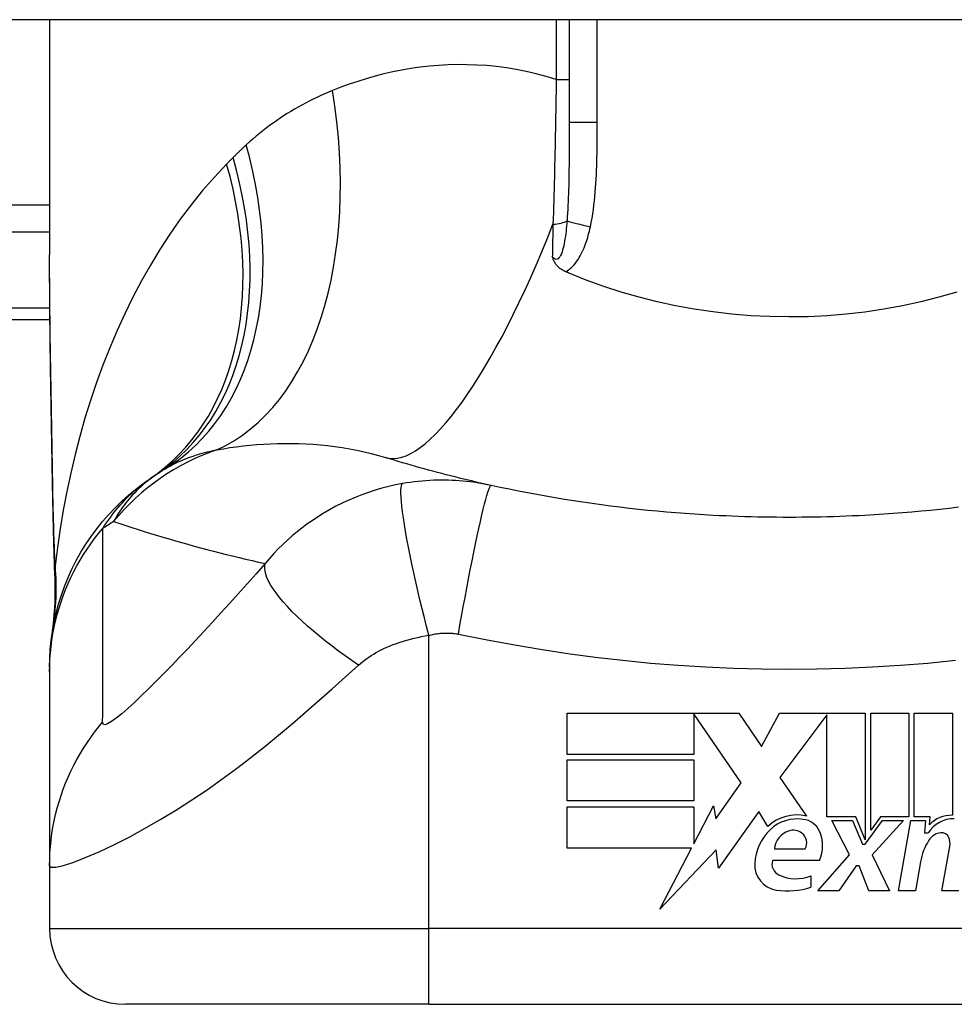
# Model space of a CAD drawing. Header units: inches. Extents: x 17 to 570, y 51 to 268.
# Tile 158 of 211: x 72.226 to 72.711, y 265.94 to 266.451. Entities that reach past the tile are written whole.
import ezdxf

# ---------------------------------------------------------------- set-up
doc = ezdxf.new("R2010")
doc.units = ezdxf.units.IN
doc.header["$MEASUREMENT"] = 0
doc.layers.add('Visible Edges(ANSI)', color=7, linetype='Continuous', lineweight=25)
doc.layers.add('Visible Tangent Edges(ANSI)', color=7, linetype='Continuous', lineweight=25)

msp = doc.modelspace()

# ---------------------------------------------------------------- linework, layer by layer
at = {"layer": 'Visible Edges(ANSI)'}
for p, q in [((76.77603263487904, 266.4505082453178), (17.17103263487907, 266.4505082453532)), ((72.24117436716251, 266.4505082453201), (72.24117436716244, 266.3285597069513)), ((72.51085940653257, 266.4505082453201), (72.51085940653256, 266.3971129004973)), ((71.87503263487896, 266.2950082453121), (72.2413620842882, 266.2950082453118)), ((72.24117440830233, 266.1143805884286), (72.24117440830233, 266.1119591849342)), ((72.24117440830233, 266.1119591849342), (72.24117440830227, 266.0115334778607)), ((72.5097580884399, 266.0907287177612), (72.5989580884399, 266.0907287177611)), ((72.50975808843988, 266.0693287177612), (72.5097580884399, 266.0907287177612)), ((72.5755580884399, 266.0903219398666), (72.57555808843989, 266.0693287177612)), ((72.60015808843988, 266.0545287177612), (72.5755580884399, 266.0903219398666)), ((72.5989580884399, 266.0907287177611), (72.61070113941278, 266.0733189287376)), ((72.61070113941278, 266.0733189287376), (72.6199580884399, 266.0907287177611)), ((72.6199580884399, 266.0907287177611), (72.6645580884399, 266.0907287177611)), ((72.6445580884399, 266.0898924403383), (72.6201580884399, 266.0572287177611)), ((72.64455808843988, 266.0368287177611), (72.6445580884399, 266.0898924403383)), ((72.6645580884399, 266.0907287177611), (72.66455808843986, 266.025049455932)), ((72.66735808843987, 266.0299287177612), (72.66735808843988, 266.0907287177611)), ((72.66735808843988, 266.0907287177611), (72.6871580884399, 266.0907287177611)), ((72.6871580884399, 266.0907287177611), (72.68715808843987, 266.0368287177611)), ((72.68995808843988, 266.0368287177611), (72.6899580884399, 266.0907287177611)), ((72.6899580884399, 266.0907287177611), (72.70975808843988, 266.0907287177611)), ((72.70975808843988, 266.0907287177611), (72.70975808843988, 266.0377287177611)), ((72.57555808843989, 266.0693287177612), (72.50975808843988, 266.0693287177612)), ((72.50975808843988, 266.0451287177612), (72.50975808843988, 266.0665287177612)), ((72.50975808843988, 266.0665287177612), (72.57555808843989, 266.0665287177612)), ((72.57555808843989, 266.0665287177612), (72.57555808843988, 266.0451287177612)), ((72.6201580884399, 266.0572287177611), (72.63395808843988, 266.0373287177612)), ((72.58706125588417, 266.0358245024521), (72.60015808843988, 266.0545287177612)), ((72.57555808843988, 266.0451287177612), (72.50975808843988, 266.0451287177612)), ((72.50975808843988, 266.0421287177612), (72.57555808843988, 266.0421287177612)), ((72.50975808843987, 266.0207287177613), (72.50975808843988, 266.0421287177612)), ((72.57555808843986, 266.0229347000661), (72.58575808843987, 266.0425287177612)), ((72.57555808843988, 266.0421287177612), (72.57555808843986, 266.0229347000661)), ((72.58575808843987, 266.0425287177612), (72.58706125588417, 266.0358245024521)), ((72.60935808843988, 266.0396287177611), (72.58841372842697, 266.0102658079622)), ((72.61398471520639, 266.0319287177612), (72.60935808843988, 266.0396287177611)), ((72.65955808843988, 266.0368287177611), (72.64455808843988, 266.0368287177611)), ((72.66455808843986, 266.025049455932), (72.65955808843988, 266.0368287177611)), ((72.6723712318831, 266.0368287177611), (72.66735808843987, 266.0299287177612)), ((72.68715808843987, 266.0368287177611), (72.6723712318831, 266.0368287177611)), ((72.69815808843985, 266.0368287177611), (72.68995808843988, 266.0368287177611)), ((72.6977993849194, 266.0327287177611), (72.69815808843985, 266.0368287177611)), ((72.65635808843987, 266.0171287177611), (72.64715808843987, 266.0349287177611)), ((72.64715808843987, 266.0349287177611), (72.65795808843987, 266.0349287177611)), ((72.65795808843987, 266.0349287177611), (72.66315808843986, 266.0226782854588)), ((72.66455808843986, 266.0226782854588), (72.67345854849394, 266.0349287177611)), ((72.68435808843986, 266.0349287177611), (72.66815808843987, 266.0172495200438)), ((72.67345854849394, 266.0349287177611), (72.68435808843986, 266.0349287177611)), ((72.68175808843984, 265.9985287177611), (72.68817639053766, 266.0349287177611)), ((72.68817639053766, 266.0349287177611), (72.69575808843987, 266.0349287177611)), ((72.69575808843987, 266.0349287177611), (72.6951981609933, 266.0285287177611)), ((72.6951981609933, 266.0285287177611), (72.69713127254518, 266.0285287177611)), ((72.66315808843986, 266.0226782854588), (72.66455808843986, 266.0226782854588)), ((72.70435808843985, 265.9985287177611), (72.70841360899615, 266.0215287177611)), ((72.57440972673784, 266.0207287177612), (72.50975808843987, 266.0207287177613)), ((72.55785569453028, 265.9889287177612), (72.57440972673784, 266.0207287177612)), ((72.58708380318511, 266.0197287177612), (72.55785569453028, 265.9889287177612)), ((72.58841372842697, 266.0102658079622), (72.58708380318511, 266.0197287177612)), ((72.61735808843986, 266.0203287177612), (72.63335808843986, 266.0203287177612)), ((72.63995808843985, 265.9985287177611), (72.65635808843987, 266.0171287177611)), ((72.66815808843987, 266.0172495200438), (72.67715808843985, 265.9985287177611)), ((72.24117436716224, 266.0115334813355), (72.24117436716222, 265.9789964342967)), ((72.64075808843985, 266.0143287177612), (72.61635808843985, 266.0143287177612)), ((72.65975808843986, 266.0115287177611), (72.65075808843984, 265.9985287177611)), ((72.66135808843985, 266.0115287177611), (72.65975808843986, 266.0115287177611)), ((72.66635808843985, 265.9985287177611), (72.66135808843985, 266.0115287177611)), ((72.69320299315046, 266.0135287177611), (72.69055808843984, 265.9985287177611)), ((72.63635808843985, 266.0063287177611), (72.63635808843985, 266.0003287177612)), ((72.65075808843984, 265.9985287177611), (72.63995808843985, 265.9985287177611)), ((72.67715808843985, 265.9985287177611), (72.66635808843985, 265.9985287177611)), ((72.69055808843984, 265.9985287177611), (72.68175808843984, 265.9985287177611)), ((72.71315808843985, 265.9985287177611), (72.70435808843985, 265.9985287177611)), ((72.43802476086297, 265.9396263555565), (72.28054444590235, 265.9396263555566)), ((72.43802476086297, 265.9396263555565), (72.81204050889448, 265.9396263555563))]:
    msp.add_line(p, q, dxfattribs=at)
at = {"layer": 'Visible Edges(ANSI)', "flags": 128}
for points in [[(72.24263476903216, 266.2099838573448), (72.24215239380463, 266.2401577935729), (72.24167856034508, 266.2700454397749), (72.24131783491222, 266.2995462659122), (72.24117440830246, 266.3285597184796)], [(72.5090682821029, 266.3197166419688), (72.50860421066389, 266.3199254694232), (72.50815018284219, 266.320149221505), (72.50770690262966, 266.3203879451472), (72.5072750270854, 266.3206416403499), (72.50685530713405, 266.3209103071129), (72.50644830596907, 266.3211939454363), (72.50605486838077, 266.3214925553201), (72.50567555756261, 266.3218061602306), (72.50531112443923, 266.3221347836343), (72.50496222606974, 266.3224784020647), (72.5046337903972, 266.3228323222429), (72.50433018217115, 266.3231905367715), (72.50404999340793, 266.3235525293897), (72.50379186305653, 266.3239178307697), (72.50355428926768, 266.3242859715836), (72.50333586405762, 266.3246564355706), (72.50313517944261, 266.3250288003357), (72.50295073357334, 266.3254025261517), (72.50278116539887, 266.3257771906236), (72.50262497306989, 266.3261523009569), (72.50248079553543, 266.3265274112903), (72.50234623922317, 266.3269048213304), (72.50221999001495, 266.327285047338), (72.5021012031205, 266.3276676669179)], [(72.51085942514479, 266.3189548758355), (72.51078461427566, 266.3189863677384), (72.51070989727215, 266.3190179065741), (72.51063513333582, 266.3190494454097), (72.5105604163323, 266.3190810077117), (72.51048569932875, 266.3191125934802), (72.51041098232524, 266.3191442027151), (72.51033626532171, 266.3191758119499), (72.51026159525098, 266.3192074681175), (72.51018692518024, 266.3192391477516), (72.5101122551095, 266.3192708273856), (72.51003763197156, 266.319302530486), (72.50996296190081, 266.3193342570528), (72.50988833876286, 266.3193660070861), (72.50981371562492, 266.3193977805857), (72.50973913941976, 266.3194295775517), (72.50966456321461, 266.3194613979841), (72.50958998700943, 266.3194932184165), (72.50951541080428, 266.3195250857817), (72.50944088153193, 266.3195569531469), (72.50936630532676, 266.3195888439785), (72.50929177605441, 266.3196207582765), (72.50921729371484, 266.3196526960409), (72.50914276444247, 266.3196846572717), (72.5090682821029, 266.3197166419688)], [(72.71210460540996, 266.3091434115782), (72.7027908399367, 266.306467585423), (72.69334913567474, 266.3040942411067), (72.6837866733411, 266.3020265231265), (72.67411063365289, 266.3002675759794), (72.66434912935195, 266.2988235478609), (72.65454045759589, 266.29770030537), (72.6446938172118, 266.296898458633), (72.63481826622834, 266.296418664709), (72.62492286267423, 266.2962615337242), (72.61501657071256, 266.2964276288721), (72.60510844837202, 266.2969176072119), (72.595234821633, 266.2977291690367), (72.58544027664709, 266.2988571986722), (72.57573274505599, 266.3002989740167), (72.56611982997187, 266.302051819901), (72.55660922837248, 266.3041132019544), (72.54720863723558, 266.3064804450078), (72.53792565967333, 266.3091508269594), (72.52876803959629, 266.3121218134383), (72.51974338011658, 266.3153906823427), (72.51085942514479, 266.3189548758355)], [(72.47029020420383, 266.2088545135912), (72.46793131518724, 266.209376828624), (72.46557918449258, 266.2099063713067), (72.46323385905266, 266.2104430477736), (72.46089529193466, 266.2109869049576), (72.45856348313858, 266.2115378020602), (72.45623838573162, 266.2120957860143), (72.45392004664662, 266.2126608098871), (72.45160846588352, 266.2132328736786), (72.44930359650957, 266.2138118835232), (72.44700539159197, 266.2143978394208), (72.4447139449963, 266.2149906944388), (72.44242916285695, 266.2155904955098), (72.44015109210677, 266.2161971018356), (72.43787968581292, 266.2168106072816), (72.43561494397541, 266.2174308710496), (72.43335691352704, 266.2180579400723), (72.43110550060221, 266.2186918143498), (72.42886079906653, 266.2193324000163), (72.4266227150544, 266.219979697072), (72.4243913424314, 266.2206336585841), (72.42216658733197, 266.2212943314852), (72.41994844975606, 266.22196162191), (72.41773697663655, 266.2226355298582), (72.41553216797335, 266.2233160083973)], [(72.24117440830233, 266.1143805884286), (72.24126573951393, 266.1190251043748), (72.24154301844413, 266.1237045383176), (72.24201028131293, 266.1284079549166), (72.24267109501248, 266.1331241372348), (72.24352790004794, 266.1378413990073), (72.2445821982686, 266.1425476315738), (72.24583464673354, 266.1472306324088), (72.24728477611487, 266.1518780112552), (72.24893108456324, 266.1564772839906), (72.25077122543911, 266.1610162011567), (72.25280163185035, 266.1654825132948), (72.25501779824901, 266.1698644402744), (72.25741409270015, 266.1741504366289), (72.25998422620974, 266.1783295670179), (72.2627208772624, 266.1823914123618), (72.26561578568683, 266.1863263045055), (72.26866031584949, 266.1901252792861), (72.27184470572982, 266.1937801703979), (72.27515919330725, 266.1972837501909), (72.2785929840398, 266.2006295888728), (72.28213547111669, 266.2038123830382), (72.28577548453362, 266.2068275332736), (72.28950176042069, 266.2096716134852), (72.29330294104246, 266.2123420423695)], [(72.2439763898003, 266.1618800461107), (72.24313554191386, 266.1856789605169), (72.24263476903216, 266.2099838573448)], [(72.58567437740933, 266.193320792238), (72.5808125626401, 266.1935965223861), (72.57595332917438, 266.1939044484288), (72.57109691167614, 266.1942445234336), (72.5662435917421, 266.1946167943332), (72.56139369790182, 266.1950213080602), (72.55654741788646, 266.1954580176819), (72.55170508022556, 266.195927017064), (72.54686701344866, 266.1964282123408), (72.5420334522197, 266.1969617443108), (72.53720477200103, 266.197527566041), (72.53238125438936, 266.1981257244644), (72.5275632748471, 266.1987562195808), (72.52275097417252, 266.1994190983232), (72.51794458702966, 266.2001144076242), (72.51314448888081, 266.200842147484), (72.5083510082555, 266.201602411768), (72.5035644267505, 266.2023951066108), (72.49878516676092, 266.2032203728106), (72.49401350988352, 266.2040781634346), (72.48924987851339, 266.2049685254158), (72.48449460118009, 266.2058915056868), (72.47974810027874, 266.2068470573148), (72.47501075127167, 266.2078352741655), (72.47029020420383, 266.2088545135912)], [(72.71286050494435, 266.1975275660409), (72.70803182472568, 266.1969617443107), (72.70319826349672, 266.1964282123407), (72.69836019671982, 266.1959270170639), (72.69351785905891, 266.1954580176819), (72.68867157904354, 266.1950213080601), (72.68382168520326, 266.1946167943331), (72.67896836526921, 266.1942445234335), (72.67411194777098, 266.1939044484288), (72.66925271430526, 266.193596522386), (72.66439089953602, 266.1933207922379)], [(72.66439089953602, 266.1933207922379), (72.6611146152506, 266.1931531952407), (72.65783743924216, 266.1930001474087), (72.65455937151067, 266.1928616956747), (72.65128055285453, 266.1927378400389), (72.64800103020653, 266.1926285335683), (72.64472094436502, 266.1925338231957), (72.64144034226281, 266.1924536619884), (72.6381593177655, 266.1923880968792), (72.63487791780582, 266.192337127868), (72.63159633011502, 266.1923007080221), (72.62831450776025, 266.1922788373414), (72.62503263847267, 266.1922715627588), (72.62175076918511, 266.1922788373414), (72.61846894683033, 266.1923007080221), (72.61518731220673, 266.192337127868), (72.61190595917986, 266.1923880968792), (72.60862493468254, 266.1924536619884), (72.60534433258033, 266.1925338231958), (72.60206424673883, 266.1926285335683), (72.59878472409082, 266.192737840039), (72.59550590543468, 266.1928616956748), (72.5922278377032, 266.1930001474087), (72.58895061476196, 266.1931531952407), (72.58567437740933, 266.193320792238)], [(72.2439763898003, 266.1618800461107), (72.2439280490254, 266.146704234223), (72.24243408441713, 266.1315847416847)]]:
    msp.add_lwpolyline(points, dxfattribs=at)
at = {"layer": 'Visible Edges(ANSI)'}
for centre, radius, start, end in [((72.36233141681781, 266.1164157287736), 0.1181102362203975, 121.3000677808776, 123.5208159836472), ((72.62503263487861, 265.7198306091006), 0.59381149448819, 123.5208159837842, 123.9621279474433), ((72.62903874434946, 266.0158857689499), 0.0220000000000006, 77.07904820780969, 133.1785421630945), ((72.70942168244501, 266.0217322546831), 0.016, 88.79524599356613, 136.5849023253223), ((72.62903874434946, 266.0158857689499), 0.019921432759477, 80.40854150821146, 134.168428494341), ((72.6314889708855, 266.025431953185), 0.0101341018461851, 23.84447002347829, 85.08017439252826), ((72.71061222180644, 266.0199110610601), 0.0159999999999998, 89.47764635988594, 147.4113734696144), ((72.63365028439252, 266.0111383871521), 0.0265398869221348, 134.1684284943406, 176.5646481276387), ((72.62847454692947, 266.0189633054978), 0.0112, 109.3796833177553, 172.9975486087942), ((72.62718042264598, 266.0226423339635), 0.007299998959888, 51.16515957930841, 109.3796833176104), ((72.62776653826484, 266.0233704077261), 0.0063653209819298, 331.4547053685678, 51.16515957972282), ((72.6235627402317, 266.0219287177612), 0.0187999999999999, 336.1555299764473, 23.84447002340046), ((72.7046503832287, 266.0202555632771), 0.0083999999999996, 96.030009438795, 147.599238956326), ((72.70418816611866, 266.0246312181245), 0.0039999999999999, 23.55712318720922, 96.03000943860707), ((72.72373203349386, 266.0081456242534), 0.0309999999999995, 147.5992389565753, 169.9999999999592), ((72.70033818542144, 266.022952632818), 0.0081999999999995, 349.9999999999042, 23.55712318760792), ((72.62028866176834, 266.011940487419), 0.0131542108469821, 176.5646481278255, 261.5605196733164), ((72.62249536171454, 266.0125138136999), 0.0063999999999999, 163.5260870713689, 244.6783819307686), ((72.62850853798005, 266.0252223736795), 0.0204593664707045, 244.6783819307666, 292.5609099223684), ((72.62429850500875, 266.0389662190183), 0.0404757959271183, 261.5605196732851, 287.3342500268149), ((72.2805444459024, 265.9789964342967), 0.0393700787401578, 180, 269.9999999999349)]:
    msp.add_arc(centre, radius, start, end, dxfattribs=at)
at = {"layer": 'Visible Tangent Edges(ANSI)'}
for p, q in [((72.50411728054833, 266.4505082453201), (72.50411728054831, 266.4195530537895)), ((72.52543697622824, 266.3971129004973), (72.52543697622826, 266.4505082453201)), ((72.50411728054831, 266.4195530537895), (72.51085940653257, 266.4195530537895)), ((72.52543697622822, 266.3971129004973), (72.51085940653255, 266.3971129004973)), ((72.24117436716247, 266.354343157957), (71.68393909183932, 266.3543431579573)), ((71.68393909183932, 266.3404237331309), (72.24117436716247, 266.3404237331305)), ((72.2413067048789, 266.3007738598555), (71.87503263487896, 266.3007738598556)), ((72.438024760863, 265.9789964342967), (72.43802475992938, 266.1310756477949)), ((72.24117436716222, 265.9789964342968), (72.438024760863, 265.9789964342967)), ((72.81204050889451, 265.9789964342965), (72.438024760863, 265.9789964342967)), ((72.43802476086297, 265.9396263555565), (72.438024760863, 265.9789964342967))]:
    msp.add_line(p, q, dxfattribs=at)
at = {"layer": 'Visible Tangent Edges(ANSI)', "flags": 128}
for points in [[(72.50411729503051, 266.4195530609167), (72.49893220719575, 266.4211035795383), (72.49374791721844, 266.4224712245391), (72.48857019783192, 266.4236586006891), (72.48340472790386, 266.4246683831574), (72.4782573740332, 266.4255032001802), (72.47313695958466, 266.4261662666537), (72.4680501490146, 266.4266619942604), (72.46299820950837, 266.4269948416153), (72.45798231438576, 266.4271692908), (72.45300354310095, 266.4271898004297), (72.4480632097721, 266.4270608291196), (72.4431624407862, 266.4267868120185), (72.43830245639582, 266.4263722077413), (72.43348438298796, 266.4258214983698), (72.42870939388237, 266.4251383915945), (72.42397922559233, 266.4243265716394), (72.41929608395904, 266.4233905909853), (72.41466222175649, 266.4223350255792), (72.41007989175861, 266.4211643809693), (72.40555129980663, 266.419883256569), (72.4010786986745, 266.418496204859), (72.39666424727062, 266.4170077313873), (72.39231024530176, 266.4154224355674), (72.38801889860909, 266.4137448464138)], [(72.50411729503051, 266.4195530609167), (72.50407397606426, 266.4163466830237), (72.50402854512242, 266.4131398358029), (72.50398095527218, 266.4099336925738), (72.50393120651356, 266.4067293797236), (72.50387925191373, 266.4035280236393), (72.50382504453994, 266.4003307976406), (72.50376863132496, 266.3971388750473), (72.50370987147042, 266.3939534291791), (72.50364885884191, 266.3907763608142), (72.50358554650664, 266.3876084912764), (72.5035198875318, 266.3844500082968), (72.5034518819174, 266.3813011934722), (72.50338143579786, 266.3781622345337), (72.50330859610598, 266.3750333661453), (72.50323326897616, 266.371914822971), (72.50315545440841, 266.3688068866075), (72.50307515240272, 266.3657102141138), (72.50299231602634, 266.3626255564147), (72.502906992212, 266.3595536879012), (72.50281918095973, 266.3564953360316), (72.50272883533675, 266.3534512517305), (72.50263604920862, 266.3504221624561), (72.50254072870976, 266.3474088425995), (72.50244296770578, 266.3444120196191)], [(72.38801889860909, 266.4137448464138), (72.3859781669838, 266.4129028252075), (72.38395118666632, 266.4120325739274), (72.3819381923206, 266.4111339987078), (72.37993951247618, 266.4102071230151), (72.37795533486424, 266.4092518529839), (72.37598589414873, 266.4082681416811), (72.37403151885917, 266.4072559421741), (72.37209234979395, 266.4062151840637), (72.37016848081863, 266.4051457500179), (72.36825995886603, 266.4040473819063), (72.36636683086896, 266.4029199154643), (72.36448914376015, 266.4017631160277), (72.362627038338, 266.4005767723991), (72.36078056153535, 266.3993607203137), (72.35894980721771, 266.3981147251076), (72.35713496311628, 266.3968385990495), (72.35533635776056, 266.3955323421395), (72.35355436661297, 266.394195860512), (72.351789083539, 266.3928290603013), (72.35004079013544, 266.3914318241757), (72.34830972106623, 266.3900040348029), (72.34659597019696, 266.388545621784), (72.34489986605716, 266.3870564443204), (72.3432215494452, 266.3855364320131)], [(72.51085942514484, 266.3971128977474), (72.51085904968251, 266.3948763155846), (72.51085768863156, 266.3926460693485), (72.51085506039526, 266.3904226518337), (72.51085078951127, 266.3882065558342), (72.51084454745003, 266.3859982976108), (72.51083605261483, 266.3837984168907), (72.51082497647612, 266.3816073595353), (72.51081094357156, 266.3794256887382), (72.5107936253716, 266.3772538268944), (72.51077264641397, 266.3750919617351), (72.51074739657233, 266.3729404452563), (72.51071735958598, 266.3707996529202), (72.51068192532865, 266.3686699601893), (72.51064048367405, 266.3665517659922), (72.5105924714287, 266.3644454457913), (72.51053727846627, 266.3623513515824), (72.51047434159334, 266.3602704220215), (72.51040276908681, 266.3582044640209), (72.5103215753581, 266.3561546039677), (72.51022982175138, 266.3541220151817), (72.51012661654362, 266.3521078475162), (72.51001083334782, 266.3501131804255), (72.50988106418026, 266.3481394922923), (72.5097357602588, 266.3461882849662)], [(72.5218838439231, 266.3430512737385), (72.52234322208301, 266.3452653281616), (72.52275364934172, 266.3474890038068), (72.52311977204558, 266.3497208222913), (72.52344618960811, 266.3519595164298), (72.52373623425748, 266.3542040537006), (72.52399295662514, 266.3564534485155), (72.5242193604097, 266.358706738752), (72.52441840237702, 266.3609628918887), (72.52459285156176, 266.3632201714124), (72.52474467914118, 266.3654779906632), (72.5248757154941, 266.3677362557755), (72.5249878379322, 266.3699948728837), (72.5250828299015, 266.3722537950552), (72.52516261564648, 266.3745129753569), (72.52522893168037, 266.3767722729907), (72.5252836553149, 266.3790317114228), (72.52532805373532, 266.381291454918), (72.52536315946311, 266.3835514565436), (72.52539005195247, 266.3858116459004), (72.52540971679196, 266.3880719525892), (72.52542318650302, 266.3903322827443), (72.52543154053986, 266.3925926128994), (72.52543581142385, 266.394852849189), (72.52543698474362, 266.3971128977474)], [(72.3432215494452, 266.3855364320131), (72.34293253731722, 266.3852701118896), (72.34264399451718, 266.3850032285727), (72.34235587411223, 266.3847358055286), (72.34206822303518, 266.3844678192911), (72.34178099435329, 266.3841992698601), (72.34149423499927, 266.3839301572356), (72.3412079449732, 266.3836605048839), (72.34092207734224, 266.3833903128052), (72.34063667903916, 266.383119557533), (72.34035170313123, 266.3828482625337), (72.34006719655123, 266.3825764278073), (72.33978311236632, 266.3823040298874), (72.33949949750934, 266.3820311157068), (72.33921635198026, 266.3817576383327), (72.33893362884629, 266.3814836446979), (72.33865137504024, 266.381209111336), (72.33836954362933, 266.380934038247), (72.33808818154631, 266.3806584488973), (72.33780724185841, 266.3803822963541), (72.33752681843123, 266.3801056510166), (72.33724677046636, 266.379828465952), (72.3369672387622, 266.3795507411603), (72.33668812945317, 266.3792725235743), (72.33640948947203, 266.3789937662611)], [(72.33640948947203, 266.3789937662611), (72.33626892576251, 266.3788528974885), (72.33612850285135, 266.3787120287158), (72.33598822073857, 266.3785711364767), (72.33584789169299, 266.3784302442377), (72.33570775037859, 266.3782893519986), (72.33556770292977, 266.3781484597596), (72.33542774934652, 266.3780075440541), (72.33528788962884, 266.3778666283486), (72.3351480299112, 266.3777257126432), (72.33500835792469, 266.3775847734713), (72.3348686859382, 266.3774438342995), (72.33472920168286, 266.3773028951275), (72.33458981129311, 266.3771619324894), (72.33445042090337, 266.3770209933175), (72.33431121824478, 266.3768800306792), (72.33417201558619, 266.3767390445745), (72.33403290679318, 266.3765980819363), (72.33389398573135, 266.3764570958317), (72.33375506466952, 266.376316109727), (72.33361633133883, 266.3761751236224), (72.33347759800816, 266.3760341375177), (72.33333895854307, 266.3758931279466), (72.33320041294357, 266.375752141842), (72.3330620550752, 266.375611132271)], [(72.3330620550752, 266.375611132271), (72.3266798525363, 266.3688419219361), (72.32054235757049, 266.3618026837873), (72.31464938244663, 266.3545123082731), (72.30900064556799, 266.3469896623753), (72.30359586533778, 266.3392528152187), (72.298434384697, 266.3313197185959), (72.29351554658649, 266.3232082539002), (72.28883850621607, 266.3149359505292), (72.28439340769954, 266.3065041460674), (72.28017452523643, 266.2979168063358), (72.27618035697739, 266.2891838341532), (72.27240949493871, 266.2803154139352), (72.26886043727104, 266.2713215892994), (72.26553168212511, 266.2622123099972), (72.26242172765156, 266.2529977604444), (72.25952925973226, 266.2436879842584), (72.25685380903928, 266.2342930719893), (72.2543940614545, 266.2248225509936), (72.25214870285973, 266.2152859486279), (72.25011660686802, 266.205692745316), (72.24829636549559, 266.1960525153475), (72.2466867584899, 266.1863746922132), (72.2452864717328, 266.1766688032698), (72.24409419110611, 266.166944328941)], [(72.5097357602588, 266.3461882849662), (72.50962082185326, 266.3448068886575), (72.50949551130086, 266.3434337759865), (72.50935898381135, 266.3420729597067), (72.5092105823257, 266.3407285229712), (72.50904950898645, 266.3394044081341), (72.50887473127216, 266.3381043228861), (72.50868507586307, 266.3368320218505), (72.50847927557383, 266.3355912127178), (72.50825592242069, 266.334385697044), (72.50801313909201, 266.3332199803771), (72.50774881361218, 266.3320993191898), (72.50746027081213, 266.3310296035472), (72.50714333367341, 266.3300159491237), (72.50679612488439, 266.3290750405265), (72.50641831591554, 266.3282284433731), (72.506006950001, 266.3274979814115), (72.50556296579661, 266.3269040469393), (72.50509166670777, 266.3264662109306), (72.50459849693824, 266.3262039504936), (72.50408899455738, 266.3261366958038), (72.50357559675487, 266.3262696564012), (72.50306834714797, 266.3265835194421), (72.5025744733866, 266.327056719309), (72.5021012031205, 266.3276676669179)], [(72.50244296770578, 266.3444120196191), (72.50242841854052, 266.3437061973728), (72.50241391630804, 266.3430010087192), (72.50239941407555, 266.3422964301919), (72.50238495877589, 266.3415924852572), (72.50237055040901, 266.3408891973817), (72.5023561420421, 266.3401865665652), (72.50234173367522, 266.3394846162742), (72.50232737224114, 266.338783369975), (72.50231305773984, 266.3380828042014), (72.50229874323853, 266.337382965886), (72.50228447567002, 266.3366838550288), (72.5022702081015, 266.33598547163), (72.50225594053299, 266.3352878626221), (72.50224176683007, 266.3345910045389), (72.50222759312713, 266.3338949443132), (72.5022134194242, 266.3331996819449), (72.50219929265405, 266.3325052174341), (72.50218521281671, 266.3318115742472), (72.50217113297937, 266.3311187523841), (72.50215710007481, 266.3304267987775), (72.50214306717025, 266.3297356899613), (72.50212908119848, 266.3290454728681), (72.5021151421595, 266.3283561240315), (72.5021012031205, 266.3276676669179)], [(72.5090682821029, 266.3197166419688), (72.51003537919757, 266.3203162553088), (72.51095099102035, 266.3209886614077), (72.51181863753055, 266.3217265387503), (72.51263892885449, 266.3225215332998), (72.51341224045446, 266.3233646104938), (72.51413880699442, 266.324246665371), (72.51481909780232, 266.3251587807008), (72.51545635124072, 266.3260957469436), (72.51605544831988, 266.3270563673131), (72.5166198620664, 266.3280385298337), (72.51715189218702, 266.3290398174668), (72.51765374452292, 266.3300582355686), (72.51812757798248, 266.3310919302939), (72.51857526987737, 266.3321393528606), (72.51899813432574, 266.3331990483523), (72.51939753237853, 266.3342696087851), (72.51977477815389, 266.3353495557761), (72.52013118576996, 266.3364374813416), (72.52046788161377, 266.3375319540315), (72.52078561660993, 266.3386315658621), (72.5210852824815, 266.3397347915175), (72.5213676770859, 266.3408401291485), (72.52163359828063, 266.3419461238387), (72.5218838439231, 266.3430512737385)], [(72.24279678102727, 266.2105713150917), (72.24271202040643, 266.2156003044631), (72.24262538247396, 266.2206231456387), (72.24253733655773, 266.2256388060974), (72.24244816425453, 266.230646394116), (72.24235833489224, 266.2356450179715), (72.24226813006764, 266.2406344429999), (72.24217811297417, 266.2456145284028), (72.24208865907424, 266.2505850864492), (72.24200033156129, 266.2555457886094), (72.2419136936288, 266.2604964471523), (72.24182912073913, 266.2654367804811), (72.24174726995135, 266.2703665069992), (72.24166861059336, 266.2752854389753), (72.2415935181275, 266.2801932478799), (72.24152255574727, 266.285089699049), (72.24145647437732, 266.289974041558), (72.24139564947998, 266.2948454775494), (72.2413408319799, 266.2997036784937), (72.24129277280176, 266.3045483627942), (72.24125194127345, 266.3093792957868), (72.24121899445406, 266.3141961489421), (72.24119468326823, 266.3189986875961), (72.24117957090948, 266.3237866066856), (72.24117431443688, 266.3285597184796)], [(72.30097072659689, 266.2173359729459), (72.30192524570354, 266.2179052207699), (72.30289450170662, 266.2184612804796), (72.30387868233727, 266.2190041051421), (72.30487769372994, 266.2195337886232), (72.30589181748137, 266.2200502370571), (72.30692086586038, 266.2205534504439), (72.30796493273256, 266.2210433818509), (72.3090241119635, 266.2215201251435), (72.31009840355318, 266.2219835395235), (72.31118771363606, 266.2224336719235), (72.31229204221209, 266.2228705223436), (72.31341129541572, 266.2232941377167), (72.31454566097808, 266.2237046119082), (72.31569523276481, 266.2241018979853), (72.31685991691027, 266.2244861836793), (72.31803980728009, 266.2248574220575), (72.31923499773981, 266.2252156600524), (72.32044548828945, 266.2255609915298), (72.32167118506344, 266.2258934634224), (72.32291199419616, 266.2262129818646), (72.32416772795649, 266.2265196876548), (72.32543829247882, 266.2268135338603), (72.32672340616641, 266.2270946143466), (72.32802316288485, 266.2273628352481)], [(72.32802316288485, 266.2273628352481), (72.3313746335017, 266.2279285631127), (72.33476881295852, 266.2284490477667), (72.33820330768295, 266.2289216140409), (72.34167553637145, 266.2293436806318), (72.3451831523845, 266.2297126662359), (72.34872366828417, 266.2300258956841), (72.3522945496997, 266.2302807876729), (72.35589344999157, 266.230474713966), (72.35951792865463, 266.2306051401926), (72.36316657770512, 266.23067000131), (72.36683817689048, 266.2306667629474), (72.37053155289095, 266.2305927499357), (72.37424539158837, 266.2304453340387), (72.37797851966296, 266.2302217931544), (72.38172966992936, 266.2299195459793), (72.3854975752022, 266.2295359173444), (72.3892783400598, 266.229068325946), (72.39306271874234, 266.2285148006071), (72.39684503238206, 266.2278739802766), (72.40061964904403, 266.227144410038), (72.4043810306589, 266.2263246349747), (72.40812359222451, 266.2254135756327), (72.41184231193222, 266.2244108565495), (72.41553216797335, 266.2233160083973)], [(72.24263476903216, 266.2099838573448), (72.2426346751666, 266.210008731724), (72.24263523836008, 266.2100335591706), (72.24263636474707, 266.2100583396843), (72.24263814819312, 266.210083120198), (72.2426404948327, 266.210107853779), (72.24264349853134, 266.2101325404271), (72.24264706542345, 266.2101572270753), (72.24265128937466, 266.2101818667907), (72.24265607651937, 266.2102064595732), (72.24266142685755, 266.2102310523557), (72.24266734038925, 266.2102555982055), (72.24267391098, 266.2102800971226), (72.24268095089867, 266.2103045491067), (72.24268864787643, 266.210329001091), (72.24269690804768, 266.2103534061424), (72.24270573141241, 266.2103777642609), (72.24271521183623, 266.2104020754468), (72.24272516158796, 266.2104263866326), (72.24273567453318, 266.2104506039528), (72.24274684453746, 266.2104748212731), (72.24275848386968, 266.2104989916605), (72.24277068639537, 266.210523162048), (72.24278345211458, 266.2105472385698), (72.24279678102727, 266.2105713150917)], [(72.24409419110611, 266.166944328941), (72.24401318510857, 266.1687227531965), (72.24393508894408, 266.1705052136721), (72.24385962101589, 266.172291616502), (72.243786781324, 266.1740819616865), (72.24371647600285, 266.1758760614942), (72.24364879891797, 266.1776738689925), (72.24358346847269, 266.1794753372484), (72.24352057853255, 266.1812803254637), (72.24346003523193, 266.1830887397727), (72.24340174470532, 266.1849005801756), (72.24334570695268, 266.1867156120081), (72.243291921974, 266.1885338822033), (72.24324010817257, 266.1903552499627), (72.24319045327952, 266.1921796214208), (72.2431427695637, 266.1940069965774), (72.24309705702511, 266.1958371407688), (72.24305331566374, 266.1976700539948), (72.24301135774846, 266.1995055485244), (72.2429712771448, 266.2013436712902), (72.24293297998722, 266.203184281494), (72.24289637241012, 266.2050274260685), (72.24286154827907, 266.2068729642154), (72.24282831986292, 266.2087209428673), (72.24279678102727, 266.2105713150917)], [(72.26874348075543, 266.1865122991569), (72.26973179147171, 266.1880227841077), (72.27072423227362, 266.1894862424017), (72.27172061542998, 266.1909040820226), (72.27272056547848, 266.1922777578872), (72.27372398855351, 266.1936088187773), (72.27473069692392, 266.1948986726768), (72.27574040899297, 266.196148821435), (72.27675293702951, 266.1973606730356), (72.27776809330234, 266.1985356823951), (72.27878569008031, 266.1996746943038), (72.27980572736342, 266.2007786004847), (72.2808281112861, 266.2018483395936), (72.2818528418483, 266.2028847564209), (72.2828799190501, 266.203888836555), (72.28390915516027, 266.2048613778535), (72.28494064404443, 266.2058033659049), (72.28597429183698, 266.2067156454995), (72.28701084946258, 266.207599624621), (72.28805078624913, 266.2084560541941), (72.28909419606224, 266.2092854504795), (72.2901410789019, 266.2100882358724), (72.2911914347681, 266.2108649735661), (72.29224535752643, 266.2116160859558), (72.29330294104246, 266.2123420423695)], [(72.29710618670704, 266.2148824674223), (72.29574091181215, 266.213955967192), (72.29442088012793, 266.213016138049), (72.29314496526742, 266.2120636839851), (72.29191157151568, 266.211099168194), (72.29071957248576, 266.2101232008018), (72.28956765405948, 266.2091363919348), (72.28845431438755, 266.2081393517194), (72.28737833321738, 266.2071326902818), (72.2863383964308, 266.2061170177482), (72.28533309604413, 266.205092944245), (72.28436121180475, 266.2040610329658), (72.28342161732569, 266.2030218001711), (72.28251365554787, 266.2019755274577), (72.28163666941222, 266.2009224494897), (72.28078981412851, 266.1998629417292), (72.27997252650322, 266.198797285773), (72.27918405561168, 266.1977258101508), (72.27842365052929, 266.1966487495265), (72.27769065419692, 266.1955664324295), (72.27698440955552, 266.1944791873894), (72.27630407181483, 266.193387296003), (72.2756489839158, 266.1922910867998), (72.27501848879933, 266.1911907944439), (72.27441183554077, 266.1900867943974)], [(72.47029020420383, 266.2088545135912), (72.4684876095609, 266.2092356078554), (72.46667788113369, 266.2095887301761), (72.46486064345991, 266.2099139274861), (72.46303631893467, 266.2102109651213), (72.4612051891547, 266.2104797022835), (72.45936758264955, 266.2107200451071), (72.45752354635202, 266.2109318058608), (72.45567270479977, 266.2111148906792), (72.4538149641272, 266.2112691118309), (72.45195506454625, 266.2113940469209), (72.45009605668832, 266.2114895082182), (72.44822625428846, 266.2115559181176), (72.44633777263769, 266.2115929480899), (72.44443291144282, 266.2115997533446), (72.44251406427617, 266.2115758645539), (72.44056992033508, 266.2115197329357), (72.43857785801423, 266.2114284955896), (72.43652966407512, 266.211299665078), (72.43448039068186, 266.2111352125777), (72.43247138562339, 266.2109393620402), (72.43045909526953, 266.2107082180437), (72.42842052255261, 266.2104384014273), (72.42635942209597, 266.2101288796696), (72.4242856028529, 266.209779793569)], [(72.4242856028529, 266.209779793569), (72.42075405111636, 266.2090978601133), (72.41722451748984, 266.2083049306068), (72.4137003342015, 266.2073998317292), (72.41018990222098, 266.2063832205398), (72.40670223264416, 266.2052564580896), (72.40324492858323, 266.2040213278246), (72.39981658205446, 266.2026765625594), (72.39642259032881, 266.2012232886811), (72.39308088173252, 266.1996692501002), (72.3897874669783, 266.1980128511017), (72.38648250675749, 266.196219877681), (72.38319261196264, 266.1942980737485), (72.38014878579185, 266.1923926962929), (72.37739106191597, 266.1905554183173), (72.37474156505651, 266.1886842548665), (72.37214514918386, 266.186743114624), (72.36959791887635, 266.1847289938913), (72.36709621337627, 266.1826387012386), (72.36463928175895, 266.180469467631), (72.36222745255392, 266.1782187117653), (72.35986105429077, 266.175883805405), (72.35754041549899, 266.1734622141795), (72.35526638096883, 266.1709514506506), (72.3530415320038, 266.1683492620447)], [(72.43802475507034, 266.1310756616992), (72.4368636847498, 266.135571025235), (72.43570458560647, 266.140155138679), (72.4345547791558, 266.144805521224), (72.43342205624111, 266.1494969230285), (72.4323144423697, 266.1542016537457), (72.43124043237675, 266.1588900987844), (72.43020838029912, 266.1635308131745), (72.4292266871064, 266.1680915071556), (72.42830333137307, 266.1725394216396), (72.42744586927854, 266.1768421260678), (72.42666119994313, 266.1809684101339), (72.42595533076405, 266.1848887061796), (72.42533318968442, 266.18857602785), (72.42479871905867, 266.1920064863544), (72.42435454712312, 266.1951599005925), (72.42400217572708, 266.1980198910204), (72.42374174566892, 266.2005746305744), (72.42357236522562, 266.2028163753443), (72.423491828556, 266.2047418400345), (72.4234970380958, 266.2063519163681), (72.42358400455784, 266.2076511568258), (72.42374803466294, 266.2086477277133), (72.42398382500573, 266.2093527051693), (72.4242856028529, 266.209779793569)], [(72.45335614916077, 266.1317383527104), (72.45417817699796, 266.1363717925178), (72.45502817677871, 266.1410934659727), (72.45590258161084, 266.1458785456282), (72.4567970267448, 266.1506992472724), (72.45770663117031, 266.1555249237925), (72.45862595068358, 266.1603226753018), (72.45954902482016, 266.1650578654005), (72.46046951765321, 266.1696948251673), (72.4613808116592, 266.1741974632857), (72.46227614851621, 266.1785303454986), (72.46314886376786, 266.1826593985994), (72.46399248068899, 266.1865528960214), (72.46480080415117, 266.1901821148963), (72.46556820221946, 266.1935220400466), (72.466289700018, 266.1965521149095), (72.46696102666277, 266.1992565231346), (72.46757870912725, 266.2016242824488), (72.46814016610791, 266.2036496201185), (72.46864370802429, 266.2053315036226), (72.46908849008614, 266.2066736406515), (72.46947446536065, 266.207683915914), (72.46980238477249, 266.2083739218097), (72.4700736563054, 266.2087583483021), (72.47029020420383, 266.2088545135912)], [(72.27441183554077, 266.1900867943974), (72.27757153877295, 266.1890378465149), (72.28074128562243, 266.188001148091), (72.28392088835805, 266.1869766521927), (72.28711062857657, 266.1859644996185), (72.29031022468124, 266.1849645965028), (72.29351995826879, 266.183977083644), (72.29673982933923, 266.1830019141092), (72.29996965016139, 266.1820391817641), (72.30320970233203, 266.1810888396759), (72.30645979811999, 266.1801509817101), (72.3097201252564, 266.1792256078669), (72.31299068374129, 266.1783127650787), (72.31627137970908, 266.1774125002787), (72.31956230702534, 266.1765248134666), (72.32286346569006, 266.1756497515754), (72.32617494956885, 266.1747873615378), (72.3294967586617, 266.1739376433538), (72.33282898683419, 266.1731006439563), (72.33617149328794, 266.1722765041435), (72.33952451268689, 266.1714651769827), (72.34288795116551, 266.1706667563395), (72.34626194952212, 266.1698812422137), (72.34964646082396, 266.1691087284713), (72.3530415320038, 266.1683492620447)], [(72.24117440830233, 266.1119591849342), (72.24122246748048, 266.115272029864), (72.24136758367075, 266.1185975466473), (72.24161088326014, 266.1219315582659), (72.24195321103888, 266.1252700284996), (72.24239513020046, 266.1286086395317), (72.24293720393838, 266.1319432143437), (72.24357943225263, 266.1352693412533), (72.24432172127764, 266.1385827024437), (72.24516378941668, 266.1418789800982), (72.24610488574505, 266.1451538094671), (72.24714416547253, 266.1484029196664), (72.24828040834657, 266.1516220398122), (72.24951230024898, 266.154806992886), (72.2508381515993, 266.1579536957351), (72.25225608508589, 266.161058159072), (72.25376394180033, 266.1641165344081), (72.25535937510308, 266.1671250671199), (72.25703994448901, 266.1700801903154), (72.25880274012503, 266.1729785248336), (72.26064494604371, 266.1758168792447), (72.26256346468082, 266.1785921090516), (72.26455501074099, 266.1813014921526), (72.26661611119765, 266.1839423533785), (72.26874348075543, 266.1865122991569)], [(72.26871109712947, 266.0859991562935), (72.26874348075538, 266.0902108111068), (72.26874348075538, 266.0944011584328), (72.26874348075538, 266.0985970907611), (72.26874348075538, 266.1027821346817), (72.26874348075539, 266.1069645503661), (72.26874348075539, 266.1111497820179), (72.26874348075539, 266.1153359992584), (72.26874348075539, 266.1195218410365), (72.2687434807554, 266.1237072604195), (72.2687434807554, 266.1278927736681), (72.2687434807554, 266.1320783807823), (72.2687434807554, 266.1362639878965), (72.2687434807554, 266.1404495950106), (72.2687434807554, 266.1446352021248), (72.2687434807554, 266.1488208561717), (72.2687434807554, 266.1530063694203), (72.2687434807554, 266.1571916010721), (72.26874348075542, 266.1613773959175), (72.26874348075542, 266.1655641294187), (72.26874348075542, 266.1697498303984), (72.26874348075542, 266.1739318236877), (72.26874348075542, 266.1781154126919), (72.26874348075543, 266.1823133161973), (72.26874348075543, 266.1865122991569)], [(72.24409419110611, 266.166944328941), (72.2440900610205, 266.1667694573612), (72.24408593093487, 266.166598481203), (72.24408189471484, 266.1664314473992), (72.24407785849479, 266.1662684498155), (72.24407382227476, 266.1661095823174), (72.24406978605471, 266.1659548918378), (72.24406574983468, 266.1658044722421), (72.24406171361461, 266.1656583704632), (72.24405777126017, 266.1655167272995), (72.24405373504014, 266.1653795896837), (72.24404979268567, 266.1652469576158), (72.24404575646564, 266.1651190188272), (72.24404181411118, 266.1649957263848), (72.24403777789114, 266.1648772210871), (72.24403383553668, 266.1647635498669), (72.24402979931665, 266.164654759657), (72.2440257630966, 266.1645508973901), (72.24402172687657, 266.1644521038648), (72.24401769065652, 266.1643583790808), (72.24401365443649, 266.1642698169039), (72.24400952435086, 266.1641864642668), (72.24400539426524, 266.1641084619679), (72.24400126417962, 266.1640358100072), (72.243997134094, 266.1639685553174)], [(72.3530415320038, 266.1683492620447), (72.3483659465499, 266.1630344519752), (72.34369153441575, 266.1577646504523), (72.3390937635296, 266.1526258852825), (72.33456399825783, 266.1476058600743), (72.33008576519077, 266.1426835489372), (72.32565164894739, 266.1378496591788), (72.32126878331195, 266.1331119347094), (72.31694524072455, 266.1284793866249), (72.3126851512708, 266.1239575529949), (72.308491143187, 266.119550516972), (72.30436781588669, 266.1152657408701), (72.30032324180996, 266.1111151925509), (72.29636727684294, 266.1071139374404), (72.29251540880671, 266.1032849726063), (72.28878584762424, 266.0996550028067), (72.28520712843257, 266.0962638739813), (72.28181426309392, 266.0931600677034), (72.27865972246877, 266.090411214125), (72.27580536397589, 266.0880955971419), (72.27332571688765, 266.086303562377), (72.27131258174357, 266.0851389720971), (72.26983898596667, 266.0846730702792), (72.2689615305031, 266.0849558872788), (72.26871109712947, 266.0859991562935)], [(72.40156163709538, 266.1156671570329), (72.39807969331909, 266.1180223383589), (72.39461140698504, 266.1204426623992), (72.39117362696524, 266.1229200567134), (72.38778409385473, 266.1254453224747), (72.38446092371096, 266.1280083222), (72.38122270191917, 266.1305979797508), (72.3780879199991, 266.1332025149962), (72.37507483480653, 266.1358095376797), (72.3722010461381, 266.1384060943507), (72.36948326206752, 266.1409791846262), (72.36693706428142, 266.1435156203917), (72.36457629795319, 266.1460025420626), (72.36241330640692, 266.1484274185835), (72.36045832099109, 266.1507782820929), (72.35871946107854, 266.1530441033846), (72.35720268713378, 266.1552147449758), (72.35591151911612, 266.1572812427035), (72.35484731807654, 266.1592358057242), (72.35400928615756, 266.1610720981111), (72.35339432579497, 266.1627850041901), (72.35299755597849, 266.1643708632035), (72.35281221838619, 266.1658273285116), (72.35283005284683, 266.1671534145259), (72.3530415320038, 266.1683492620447)], [(72.243997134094, 266.1639685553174), (72.24399168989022, 266.1638820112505), (72.24398671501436, 266.163795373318), (72.24398211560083, 266.1637086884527), (72.24397789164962, 266.1636220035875), (72.24397413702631, 266.1635352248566), (72.24397066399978, 266.1634484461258), (72.24396766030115, 266.1633616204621), (72.24396503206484, 266.1632747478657), (72.24396277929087, 266.1631878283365), (72.2439609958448, 266.1631008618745), (72.24395949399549, 266.1630138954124), (72.24395846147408, 266.1629268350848), (72.243957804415, 266.1628397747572), (72.24395752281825, 266.1627527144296), (72.24395771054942, 266.1626655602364), (72.24395827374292, 266.1625784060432), (72.24395921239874, 266.1624912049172), (72.24396052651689, 266.1624039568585), (72.24396221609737, 266.1623167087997), (72.24396437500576, 266.1622294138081), (72.24396690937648, 266.1621421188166), (72.24396981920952, 266.1620547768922), (72.2439731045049, 266.1619673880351), (72.24397685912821, 266.1618799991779)], [(72.40156163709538, 266.1156671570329), (72.40256876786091, 266.1165417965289), (72.40361250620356, 266.1173954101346), (72.40469144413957, 266.1182279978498), (72.40580506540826, 266.119039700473), (72.40695322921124, 266.1198307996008), (72.40813560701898, 266.1206015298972), (72.40935201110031, 266.1213520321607), (72.41060276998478, 266.1220827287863), (72.41188971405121, 266.1227939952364), (72.41321481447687, 266.1234863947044), (72.41460777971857, 266.1241705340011), (72.41616463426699, 266.124877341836), (72.4178643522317, 266.1255910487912), (72.41958223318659, 266.1262664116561), (72.42130344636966, 266.1269003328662), (72.42306018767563, 266.1275029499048), (72.42485433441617, 266.1280741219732), (72.42667584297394, 266.1286110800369), (72.42852156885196, 266.1291128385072), (72.43039179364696, 266.1295793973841), (72.43228215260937, 266.1300096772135), (72.434187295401, 266.1304028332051), (72.43610224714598, 266.1307581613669), (72.43802475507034, 266.1310756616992)], [(72.43802475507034, 266.1310756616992), (72.43869711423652, 266.131244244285), (72.43936754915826, 266.1313991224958), (72.4400326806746, 266.1315401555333), (72.4406911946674, 266.1316675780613), (72.44135055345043, 266.1317823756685), (72.44202502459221, 266.1318858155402), (72.44270095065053, 266.1319764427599), (72.4433601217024, 266.1320536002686), (72.44400507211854, 266.1321179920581), (72.44464317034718, 266.1321705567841), (72.44527807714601, 266.132211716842), (72.44590885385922, 266.1322415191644), (72.44653470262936, 266.1322603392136), (72.44715815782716, 266.132268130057), (72.44778302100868, 266.1322647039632), (72.44840816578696, 266.132250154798), (72.44903204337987, 266.1322245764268), (72.44965446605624, 266.1321880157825), (72.4502755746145, 266.1321404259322), (72.4508952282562, 266.1320818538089), (72.45151328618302, 266.1320122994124), (72.45212960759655, 266.1319318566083), (72.45274386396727, 266.1318405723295), (72.45335614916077, 266.1317383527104)], [(72.45335614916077, 266.1317383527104), (72.46749765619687, 266.1289896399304), (72.48165610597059, 266.1262934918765), (72.49586261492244, 266.1238588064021), (72.51011122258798, 266.1216843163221), (72.52439643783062, 266.1197688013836), (72.53871408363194, 266.1181109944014), (72.55305918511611, 266.1167099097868), (72.56742681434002, 266.1155647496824), (72.58181251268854, 266.1146747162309), (72.5962117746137, 266.1140394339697), (72.6106199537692, 266.1136583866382), (72.62503263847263, 266.1135313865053), (72.63944532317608, 266.1136583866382), (72.65385350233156, 266.1140394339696), (72.66825276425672, 266.1146747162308), (72.68263846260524, 266.1155647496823), (72.69700609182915, 266.1167099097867), (72.71135119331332, 266.1181109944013)], [(72.24117440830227, 266.0115334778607), (72.24200042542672, 266.0107120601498), (72.24447838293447, 266.0107772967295), (72.24847114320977, 266.0117083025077), (72.25376797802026, 266.0134459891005), (72.26011535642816, 266.0159101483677), (72.26721816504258, 266.0189877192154), (72.27483310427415, 266.0225793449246), (72.28276202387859, 266.0265976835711), (72.29084103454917, 266.0309659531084), (72.29896181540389, 266.0356267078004), (72.30703941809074, 266.0405309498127), (72.31502587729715, 266.0456428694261), (72.32288355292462, 266.0509305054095), (72.33059630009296, 266.0563696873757), (72.33815745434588, 266.0619392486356), (72.34557142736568, 266.0676228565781), (72.35285140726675, 266.0734072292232), (72.3600087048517, 266.0792777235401), (72.36705242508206, 266.0852163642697), (72.37399556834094, 266.0912063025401), (72.38087896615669, 266.0972476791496), (72.38776184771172, 266.1033525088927), (72.39468936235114, 266.1095241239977), (72.40156163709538, 266.1156671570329)], [(72.24117440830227, 266.0115334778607), (72.24122237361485, 266.014849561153), (72.24136739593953, 266.0181777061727), (72.24161041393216, 266.0215138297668), (72.24195227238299, 266.0248538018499), (72.24239372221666, 266.0281934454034), (72.24293523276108, 266.0315283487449), (72.24357671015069, 266.0348542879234), (72.24431815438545, 266.0381668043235), (72.24515928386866, 266.0414616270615), (72.24609925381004, 266.0447344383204), (72.24713731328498, 266.0479808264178), (72.24827233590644, 266.0511966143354), (72.24950281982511, 266.0543776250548), (72.25082716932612, 266.0575197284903), (72.25224341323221, 266.0606189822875), (72.25374958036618, 266.0636714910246), (72.25534323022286, 266.0666735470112), (72.25702173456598, 266.0696216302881), (72.2587824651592, 266.0725123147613), (72.26062251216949, 266.0753423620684), (72.26253868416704, 266.0781088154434), (72.26452778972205, 266.0808087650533), (72.26658644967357, 266.0834396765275), (72.26871109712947, 266.0859991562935)]]:
    msp.add_lwpolyline(points, dxfattribs=at)
at = {"layer": 'Visible Tangent Edges(ANSI)'}
msp.add_arc((72.50431112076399, 265.8192347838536), 0.4363311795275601, 121.7956840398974, 122.675653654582, dxfattribs=at)
for centre, major_axis, ratio, start_param, end_param in [((72.26647340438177, 266.4137448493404), (0.0508294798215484, -0.190174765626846), 0.6042411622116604, 0.095449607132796, 1.410678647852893), ((72.19870303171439, 266.3855364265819), (0.1022677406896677, -0.1682004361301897), 0.6786015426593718, 8.377e-13, 1.179477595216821), ((72.18839758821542, 266.3789937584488), (0.1087086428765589, -0.1641112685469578), 0.6890586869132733, 0, 1.142601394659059), ((72.18333348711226, 266.3756111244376), (0.109969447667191, -0.1632690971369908), 0.6969087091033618, 0, 1.131926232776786), ((72.47392155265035, 266.4113073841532), (-0.0583894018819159, -0.1879913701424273), 0.249251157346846, 0, 1.285378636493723), ((72.50101688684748, 266.3477567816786), (0.0098425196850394, -5.9e-15), 0.3434526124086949, 4.857789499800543, 5.800686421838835), ((72.52717352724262, 266.3430512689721), (-0.0192705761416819, 0.0040181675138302), 0.0568534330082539, 0.451677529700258, 1.30460576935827), ((72.36495294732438, 266.115533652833), (-0.0374595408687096, -0.1120125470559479), 0.9920021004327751, 3.787136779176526, 4.348938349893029), ((72.04874113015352, 266.1669443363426), (0.1940896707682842, -0.0328523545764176), 0.8025726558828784, 0, 0.2078554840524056), ((72.04768321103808, 266.1602583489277), (0.1947508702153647, -0.0286736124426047), 0.9169404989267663, 0, 0.1797255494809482)]:
    msp.add_ellipse(centre, major_axis=major_axis, ratio=ratio, start_param=start_param, end_param=end_param, dxfattribs=at)

doc.saveas('drawing.dxf')
